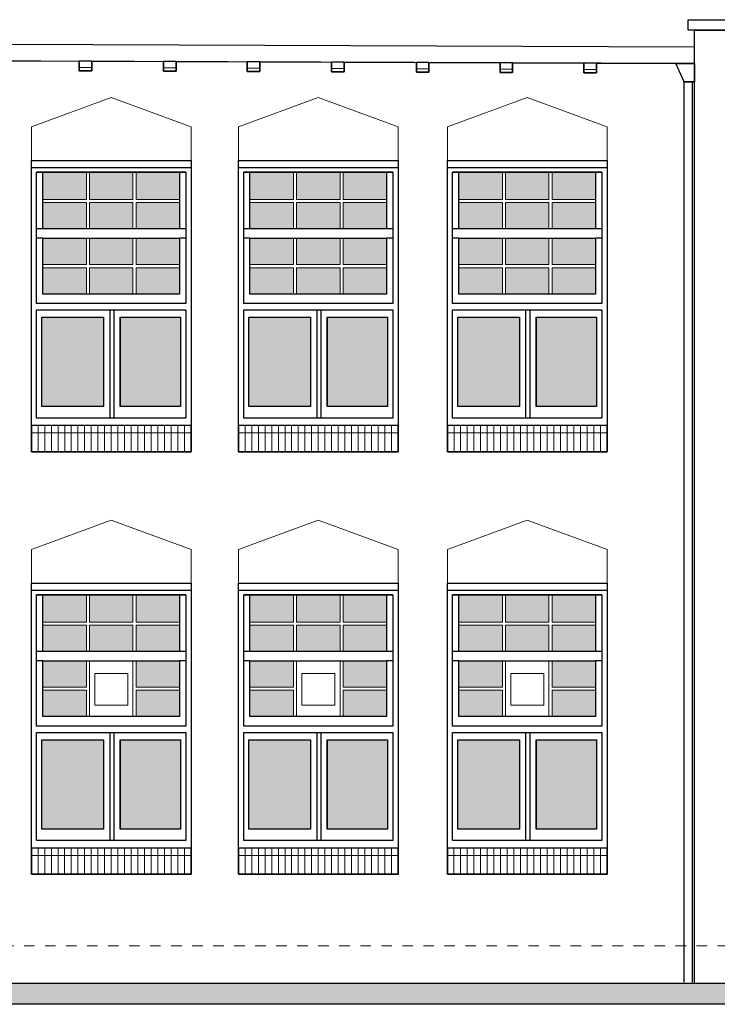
# Model space of a CAD drawing. Extents: x -59835 to 57885, y -767 to 224044.
# Tile 49 of 51: x 41340 to 47979, y 161296 to 170663. Entities that reach past the tile are written whole.
import ezdxf

# ---------------------------------------------------------------- set-up
doc = ezdxf.new("R2010")
doc.units = 0
doc.header["$MEASUREMENT"] = 0
doc.linetypes.add('DASHED', pattern=[200, 100, -100])
for name, color, linetype in [('102 - MAATVOERING', 7, 'Continuous'), ('21 - BUITENWANDEN', 92, 'Continuous'), ('31 - BUITENKOZIJNEN', 7, 'Continuous'), ('31.1 - ARCERING', 7, 'Continuous'), ('52 - AFVOERVOORZIENINGEN', 92, 'Continuous'), ('90 - TERREIN', 7, 'Continuous')]:
    doc.layers.add(name, color=color, linetype=linetype)

msp = doc.modelspace()

# ---------------------------------------------------------------- hatches: boundary and pattern name
at = {"layer": '31.1 - ARCERING', "linetype": 'Continuous', "lineweight": 5}
for points in [[(41562, 168953), (41562, 169213), (41975.3125, 169213), (41975.3125, 168953)], [(41562, 168953), (41562, 169213), (41975.3125, 169213), (41975.3125, 168953)], [(42005.3125, 168953), (42005.3125, 169213), (42418.625, 169213), (42418.625, 168953)], [(42005.3125, 168953), (42005.3125, 169213), (42418.625, 169213), (42418.625, 168953)], [(42448.625, 168953), (42448.625, 169213), (42862, 169213), (42862, 168953)], [(42448.625, 168953), (42448.625, 169213), (42862, 169213), (42862, 168953)], [(43532, 168953), (43532, 169213), (43945.3125, 169213), (43945.3125, 168953)], [(43532, 168953), (43532, 169213), (43945.3125, 169213), (43945.3125, 168953)], [(43975.3125, 168953), (43975.3125, 169213), (44388.625, 169213), (44388.625, 168953)], [(43975.3125, 168953), (43975.3125, 169213), (44388.625, 169213), (44388.625, 168953)], [(44418.625, 168953), (44418.625, 169213), (44832, 169213), (44832, 168953)], [(44418.625, 168953), (44418.625, 169213), (44832, 169213), (44832, 168953)], [(45520, 168953), (45520, 169213), (45933.3125, 169213), (45933.3125, 168953)], [(45520, 168953), (45520, 169213), (45933.3125, 169213), (45933.3125, 168953)], [(45963.3125, 168953), (45963.3125, 169213), (46376.625, 169213), (46376.625, 168953)], [(45963.3125, 168953), (45963.3125, 169213), (46376.625, 169213), (46376.625, 168953)], [(46406.625, 168953), (46406.625, 169213), (46820, 169213), (46820, 168953)], [(46406.625, 168953), (46406.625, 169213), (46820, 169213), (46820, 168953)], [(41562, 168673), (41562, 168923), (41975.3125, 168923), (41975.3125, 168673)], [(41562, 168673), (41562, 168923), (41975.3125, 168923), (41975.3125, 168673)], [(42005.3125, 168673), (42005.3125, 168923), (42418.625, 168923), (42418.625, 168673)], [(42005.3125, 168673), (42005.3125, 168923), (42418.625, 168923), (42418.625, 168673)], [(42448.625, 168673), (42448.625, 168923), (42861.9375, 168923), (42861.9375, 168673)], [(42448.625, 168673), (42448.625, 168923), (42861.9375, 168923), (42861.9375, 168673)], [(43532, 168673), (43532, 168923), (43945.3125, 168923), (43945.3125, 168673)], [(43532, 168673), (43532, 168923), (43945.3125, 168923), (43945.3125, 168673)], [(43975.3125, 168673), (43975.3125, 168923), (44388.625, 168923), (44388.625, 168673)], [(43975.3125, 168673), (43975.3125, 168923), (44388.625, 168923), (44388.625, 168673)], [(44418.625, 168673), (44418.625, 168923), (44831.9375, 168923), (44831.9375, 168673)], [(44418.625, 168673), (44418.625, 168923), (44831.9375, 168923), (44831.9375, 168673)], [(45520, 168673), (45520, 168923), (45933.3125, 168923), (45933.3125, 168673)], [(45520, 168673), (45520, 168923), (45933.3125, 168923), (45933.3125, 168673)], [(45963.3125, 168673), (45963.3125, 168923), (46376.625, 168923), (46376.625, 168673)], [(45963.3125, 168673), (45963.3125, 168923), (46376.625, 168923), (46376.625, 168673)], [(46406.625, 168673), (46406.625, 168923), (46819.9375, 168923), (46819.9375, 168673)], [(46406.625, 168673), (46406.625, 168923), (46819.9375, 168923), (46819.9375, 168673)], [(41562, 168333), (41562, 168583), (41975.3125, 168583), (41975.3125, 168333)], [(41562, 168333), (41562, 168583), (41975.3125, 168583), (41975.3125, 168333)], [(42005.3125, 168333), (42005.3125, 168583), (42418.625, 168583), (42418.625, 168333)], [(42005.3125, 168333), (42005.3125, 168583), (42418.625, 168583), (42418.625, 168333)], [(42448.625, 168333), (42448.625, 168583), (42862, 168583), (42862, 168333)], [(42448.625, 168333), (42448.625, 168583), (42862, 168583), (42862, 168333)], [(43532, 168333), (43532, 168583), (43945.3125, 168583), (43945.3125, 168333)], [(43532, 168333), (43532, 168583), (43945.3125, 168583), (43945.3125, 168333)], [(43975.3125, 168333), (43975.3125, 168583), (44388.625, 168583), (44388.625, 168333)], [(43975.3125, 168333), (43975.3125, 168583), (44388.625, 168583), (44388.625, 168333)], [(44418.625, 168333), (44418.625, 168583), (44832, 168583), (44832, 168333)], [(44418.625, 168333), (44418.625, 168583), (44832, 168583), (44832, 168333)], [(45520, 168333), (45520, 168583), (45933.3125, 168583), (45933.3125, 168333)], [(45520, 168333), (45520, 168583), (45933.3125, 168583), (45933.3125, 168333)], [(45963.3125, 168333), (45963.3125, 168583), (46376.625, 168583), (46376.625, 168333)], [(45963.3125, 168333), (45963.3125, 168583), (46376.625, 168583), (46376.625, 168333)], [(46406.625, 168333), (46406.625, 168583), (46820, 168583), (46820, 168333)], [(46406.625, 168333), (46406.625, 168583), (46820, 168583), (46820, 168333)], [(41562, 168053), (41562, 168303), (41975.3125, 168303), (41975.3125, 168053)], [(41562, 168053), (41562, 168303), (41975.3125, 168303), (41975.3125, 168053)], [(42005.3125, 168053), (42005.3125, 168303), (42418.625, 168303), (42418.625, 168053)], [(42005.3125, 168053), (42005.3125, 168303), (42418.625, 168303), (42418.625, 168053)], [(42448.625, 168053), (42448.625, 168303), (42861.9375, 168303), (42861.9375, 168053)], [(42448.625, 168053), (42448.625, 168303), (42861.9375, 168303), (42861.9375, 168053)], [(43532, 168053), (43532, 168303), (43945.3125, 168303), (43945.3125, 168053)], [(43532, 168053), (43532, 168303), (43945.3125, 168303), (43945.3125, 168053)], [(43975.3125, 168053), (43975.3125, 168303), (44388.625, 168303), (44388.625, 168053)], [(43975.3125, 168053), (43975.3125, 168303), (44388.625, 168303), (44388.625, 168053)], [(44418.625, 168053), (44418.625, 168303), (44831.9375, 168303), (44831.9375, 168053)], [(44418.625, 168053), (44418.625, 168303), (44831.9375, 168303), (44831.9375, 168053)], [(45520, 168053), (45520, 168303), (45933.3125, 168303), (45933.3125, 168053)], [(45520, 168053), (45520, 168303), (45933.3125, 168303), (45933.3125, 168053)], [(45963.3125, 168053), (45963.3125, 168303), (46376.625, 168303), (46376.625, 168053)], [(45963.3125, 168053), (45963.3125, 168303), (46376.625, 168303), (46376.625, 168053)], [(46406.625, 168053), (46406.625, 168303), (46819.9375, 168303), (46819.9375, 168053)], [(46406.625, 168053), (46406.625, 168303), (46819.9375, 168303), (46819.9375, 168053)], [(41552, 166983), (41552, 167833), (42137, 167833), (42137, 166983)], [(41552, 166983), (41552, 167833), (42137, 167833), (42137, 166983)], [(42297, 166983), (42297, 167833), (42872, 167833), (42872, 166983)], [(42297, 166983), (42297, 167833), (42872, 167833), (42872, 166983)], [(43522, 166983), (43522, 167833), (44107, 167833), (44107, 166983)], [(43522, 166983), (43522, 167833), (44107, 167833), (44107, 166983)], [(44267, 166983), (44267, 167833), (44842, 167833), (44842, 166983)], [(44267, 166983), (44267, 167833), (44842, 167833), (44842, 166983)], [(45510, 166983), (45510, 167833), (46095, 167833), (46095, 166983)], [(45510, 166983), (45510, 167833), (46095, 167833), (46095, 166983)], [(46255, 166983), (46255, 167833), (46830, 167833), (46830, 166983)], [(46255, 166983), (46255, 167833), (46830, 167833), (46830, 166983)], [(41562, 164933), (41562, 165193), (41975.25, 165193), (41975.25, 164933)], [(41562, 164933), (41562, 165193), (41975.25, 165193), (41975.25, 164933)], [(42005.25, 164933), (42005.25, 165193), (42418.625, 165193), (42418.625, 164933)], [(42005.25, 164933), (42005.25, 165193), (42418.625, 165193), (42418.625, 164933)], [(42448.625, 164933), (42448.625, 165193), (42862, 165193), (42862, 164933)], [(42448.625, 164933), (42448.625, 165193), (42862, 165193), (42862, 164933)], [(43532, 164933), (43532, 165193), (43945.25, 165193), (43945.25, 164933)], [(43532, 164933), (43532, 165193), (43945.25, 165193), (43945.25, 164933)], [(43975.25, 164933), (43975.25, 165193), (44388.625, 165193), (44388.625, 164933)], [(43975.25, 164933), (43975.25, 165193), (44388.625, 165193), (44388.625, 164933)], [(44418.625, 164933), (44418.625, 165193), (44832, 165193), (44832, 164933)], [(44418.625, 164933), (44418.625, 165193), (44832, 165193), (44832, 164933)], [(45520, 164933), (45520, 165193), (45933.25, 165193), (45933.25, 164933)], [(45520, 164933), (45520, 165193), (45933.25, 165193), (45933.25, 164933)], [(45963.25, 164933), (45963.25, 165193), (46376.625, 165193), (46376.625, 164933)], [(45963.25, 164933), (45963.25, 165193), (46376.625, 165193), (46376.625, 164933)], [(46406.625, 164933), (46406.625, 165193), (46820, 165193), (46820, 164933)], [(46406.625, 164933), (46406.625, 165193), (46820, 165193), (46820, 164933)], [(41562, 164653), (41562, 164903), (41975.25, 164903), (41975.25, 164653)], [(41562, 164653), (41562, 164903), (41975.25, 164903), (41975.25, 164653)], [(42005.25, 164653), (42005.25, 164903), (42418.625, 164903), (42418.625, 164653)], [(42005.25, 164653), (42005.25, 164903), (42418.625, 164903), (42418.625, 164653)], [(42448.625, 164653), (42448.625, 164903), (42861.875, 164903), (42861.875, 164653)], [(42448.625, 164653), (42448.625, 164903), (42861.875, 164903), (42861.875, 164653)], [(43532, 164653), (43532, 164903), (43945.25, 164903), (43945.25, 164653)], [(43532, 164653), (43532, 164903), (43945.25, 164903), (43945.25, 164653)], [(43975.25, 164653), (43975.25, 164903), (44388.625, 164903), (44388.625, 164653)], [(43975.25, 164653), (43975.25, 164903), (44388.625, 164903), (44388.625, 164653)], [(44418.625, 164653), (44418.625, 164903), (44831.875, 164903), (44831.875, 164653)], [(44418.625, 164653), (44418.625, 164903), (44831.875, 164903), (44831.875, 164653)], [(45520, 164653), (45520, 164903), (45933.25, 164903), (45933.25, 164653)], [(45520, 164653), (45520, 164903), (45933.25, 164903), (45933.25, 164653)], [(45963.25, 164653), (45963.25, 164903), (46376.625, 164903), (46376.625, 164653)], [(45963.25, 164653), (45963.25, 164903), (46376.625, 164903), (46376.625, 164653)], [(46406.625, 164653), (46406.625, 164903), (46819.875, 164903), (46819.875, 164653)], [(46406.625, 164653), (46406.625, 164903), (46819.875, 164903), (46819.875, 164653)], [(41562, 164313), (41562, 164563), (41975.25, 164563), (41975.25, 164313)], [(41562, 164313), (41562, 164563), (41975.25, 164563), (41975.25, 164313)], [(42448.625, 164313), (42448.625, 164563), (42862, 164563), (42862, 164313)], [(42448.625, 164313), (42448.625, 164563), (42862, 164563), (42862, 164313)], [(43532, 164313), (43532, 164563), (43945.25, 164563), (43945.25, 164313)], [(43532, 164313), (43532, 164563), (43945.25, 164563), (43945.25, 164313)], [(44418.625, 164313), (44418.625, 164563), (44832, 164563), (44832, 164313)], [(44418.625, 164313), (44418.625, 164563), (44832, 164563), (44832, 164313)], [(45520, 164313), (45520, 164563), (45933.25, 164563), (45933.25, 164313)], [(45520, 164313), (45520, 164563), (45933.25, 164563), (45933.25, 164313)], [(46406.625, 164313), (46406.625, 164563), (46820, 164563), (46820, 164313)], [(46406.625, 164313), (46406.625, 164563), (46820, 164563), (46820, 164313)], [(41562, 164033), (41562, 164283), (41975.25, 164283), (41975.25, 164033)], [(41562, 164033), (41562, 164283), (41975.25, 164283), (41975.25, 164033)], [(42448.625, 164033), (42448.625, 164283), (42861.875, 164283), (42861.875, 164033)], [(42448.625, 164033), (42448.625, 164283), (42861.875, 164283), (42861.875, 164033)], [(43532, 164033), (43532, 164283), (43945.25, 164283), (43945.25, 164033)], [(43532, 164033), (43532, 164283), (43945.25, 164283), (43945.25, 164033)], [(44418.625, 164033), (44418.625, 164283), (44831.875, 164283), (44831.875, 164033)], [(44418.625, 164033), (44418.625, 164283), (44831.875, 164283), (44831.875, 164033)], [(45520, 164033), (45520, 164283), (45933.25, 164283), (45933.25, 164033)], [(45520, 164033), (45520, 164283), (45933.25, 164283), (45933.25, 164033)], [(46406.625, 164033), (46406.625, 164283), (46819.875, 164283), (46819.875, 164033)], [(46406.625, 164033), (46406.625, 164283), (46819.875, 164283), (46819.875, 164033)], [(41552, 162963), (41552, 163813), (42137, 163813), (42137, 162963)], [(41552, 162963), (41552, 163813), (42137, 163813), (42137, 162963)], [(42297, 162963), (42297, 163813), (42872, 163813), (42872, 162963)], [(42297, 162963), (42297, 163813), (42872, 163813), (42872, 162963)], [(43522, 162963), (43522, 163813), (44107, 163813), (44107, 162963)], [(43522, 162963), (43522, 163813), (44107, 163813), (44107, 162963)], [(44267, 162963), (44267, 163813), (44842, 163813), (44842, 162963)], [(44267, 162963), (44267, 163813), (44842, 163813), (44842, 162963)], [(45510, 162963), (45510, 163813), (46095, 163813), (46095, 162963)], [(45510, 162963), (45510, 163813), (46095, 163813), (46095, 162963)], [(46255, 162963), (46255, 163813), (46830, 163813), (46830, 162963)], [(46255, 162963), (46255, 163813), (46830, 163813), (46830, 162963)]]:
    msp.add_hatch(color=253, dxfattribs=at).paths.add_polyline_path(points, flags=0)
at = {"layer": '90 - TERREIN', "linetype": 'Continuous', "lineweight": 5}
for points in [[(39090.7188, 161296), (39092, 161496), (42638, 161496), (42638, 161296)], [(42638, 161296), (42638, 161496), (47370, 161496), (47370, 161296)], [(47370, 161296), (47370, 161496), (57885, 161496), (57885, 161296)]]:
    msp.add_hatch(color=7, dxfattribs=at).paths.add_polyline_path(points, flags=0)

# ---------------------------------------------------------------- linework, layer by layer
at = {"layer": '102 - MAATVOERING', "color": 213, "linetype": 'DASHED', "lineweight": 13}
msp.add_lwpolyline([(57282, 161853), (15312, 161853)], dxfattribs=at)
at = {"layer": '21 - BUITENWANDEN', "color": 92, "linetype": 'Continuous', "lineweight": 25}
for points in [[(47762, 170563), (47702, 170563), (47702, 170663), (57342, 170663), (57342, 170563), (47702, 170563)], [(47762, 161496), (47762, 170563)], [(47762, 170563), (57282, 170563), (57282, 161496)], [(41229, 170270.25), (41907, 170267.1875)], [(42027, 170267.1875), (42027, 170177.1875), (41907, 170177.1875), (41907, 170267.1875)], [(42027, 170267.1875), (42709, 170264.125)], [(42829, 170264.125), (42829, 170174.125), (42709, 170174.125), (42709, 170264.125)], [(42829, 170264.125), (43506, 170261.0625)], [(43626, 170261.0625), (43626, 170171.0625), (43506, 170171.0625), (43506, 170261.0625)], [(43626, 170261.0625), (44307, 170258)], [(44427, 170258), (44427, 170168), (44307, 170168), (44307, 170258)], [(44427, 170258), (45115, 170254.9375)], [(45235, 170254.9375), (45235, 170164.9375), (45115, 170164.9375), (45115, 170254.9375)], [(45235, 170254.9375), (45911, 170251.875)], [(46031, 170251.875), (46031, 170161.875), (45911, 170161.875), (45911, 170251.875)], [(46031, 170251.875), (46709, 170248.875)], [(46829, 170248.875), (46829, 170158.875), (46709, 170158.875), (46709, 170248.875)], [(46829, 170248.875), (47762, 170244.8125)], [(14465, 161496), (15042, 161496), (15312, 161532.25), (17136, 161777), (18225, 161777), (18225, 161696), (24662, 161696), (34399.0625, 161556), (39092, 161496), (57282, 161496)]]:
    msp.add_lwpolyline(points, dxfattribs=at)
at = {"layer": '21 - BUITENWANDEN', "color": 5, "linetype": 'Continuous', "lineweight": 5}
for points in [[(42212, 169923), (41452, 169643)], [(42212, 169923), (42972, 169643)], [(44182, 169923), (43422, 169643)], [(44182, 169923), (44942, 169643)], [(46170, 169923), (45410, 169643)], [(46170, 169923), (46930, 169643)], [(41452, 169323), (41452, 169643)], [(42972, 169323), (42972, 169643)], [(43422, 169323), (43422, 169643)], [(44942, 169323), (44942, 169643)], [(45410, 169323), (45410, 169643)], [(46930, 169323), (46930, 169643)], [(42212, 165903), (41452, 165623)], [(42212, 165903), (42972, 165623)], [(44182, 165903), (43422, 165623)], [(44182, 165903), (44942, 165623)], [(46170, 165903), (45410, 165623)], [(46170, 165903), (46930, 165623)], [(41452, 165303), (41452, 165623)], [(42972, 165303), (42972, 165623)], [(43422, 165303), (43422, 165623)], [(44942, 165303), (44942, 165623)], [(45410, 165303), (45410, 165623)], [(46930, 165303), (46930, 165623)]]:
    msp.add_lwpolyline(points, dxfattribs=at)
at = {"layer": '21 - BUITENWANDEN', "color": 92, "linetype": 'Continuous', "lineweight": 25}
for points in [[(41452, 166553), (41452, 169323), (42972, 169323), (42972, 166553)], [(43422, 166553), (43422, 169323), (44942, 169323), (44942, 166553)], [(45410, 166553), (45410, 169323), (46930, 169323), (46930, 166553)], [(41452, 162533), (41452, 165303), (42972, 165303), (42972, 162533)], [(43422, 162533), (43422, 165303), (44942, 165303), (44942, 162533)], [(45410, 162533), (45410, 165303), (46930, 165303), (46930, 162533)]]:
    msp.add_lwpolyline(points, close=True, dxfattribs=at)
at = {"layer": '31 - BUITENKOZIJNEN', "color": 92, "linetype": 'Continuous', "lineweight": 25}
for points in [[(41452, 166803), (41452, 169323), (42972, 169323), (42972, 166803)], [(43422, 166803), (43422, 169323), (44942, 169323), (44942, 166803)], [(45410, 166803), (45410, 169323), (46930, 169323), (46930, 166803)], [(41502, 167963), (41502, 169213), (42922, 169213), (42922, 167963)], [(41562, 168673), (41562, 169213), (42862, 169213), (42862, 168673)], [(43472, 167963), (43472, 169213), (44892, 169213), (44892, 167963)], [(43532, 168673), (43532, 169213), (44832, 169213), (44832, 168673)], [(45460, 167963), (45460, 169213), (46880, 169213), (46880, 167963)], [(45520, 168673), (45520, 169213), (46820, 169213), (46820, 168673)], [(41562, 168053), (41562, 168583), (42862, 168583), (42862, 168053)], [(43532, 168053), (43532, 168583), (44832, 168583), (44832, 168053)], [(45520, 168053), (45520, 168583), (46820, 168583), (46820, 168053)], [(41502, 166873), (41502, 167903), (42922, 167903), (42922, 166873)], [(43472, 166873), (43472, 167903), (44892, 167903), (44892, 166873)], [(45460, 166873), (45460, 167903), (46880, 167903), (46880, 166873)], [(41552, 166983), (41552, 167833), (42137, 167833), (42137, 166983)], [(42297, 167833), (42872, 167833), (42872, 166983), (42297, 166983)], [(43522, 166983), (43522, 167833), (44107, 167833), (44107, 166983)], [(44267, 167833), (44842, 167833), (44842, 166983), (44267, 166983)], [(45510, 166983), (45510, 167833), (46095, 167833), (46095, 166983)], [(46255, 167833), (46830, 167833), (46830, 166983), (46255, 166983)], [(41452, 162783), (41452, 165303), (42972, 165303), (42972, 162783)], [(43422, 162783), (43422, 165303), (44942, 165303), (44942, 162783)], [(45410, 162783), (45410, 165303), (46930, 165303), (46930, 162783)], [(41502, 163943), (41502, 165193), (42922, 165193), (42922, 163943)], [(41562, 164653), (41562, 165193), (42862, 165193), (42862, 164653)], [(43472, 163943), (43472, 165193), (44892, 165193), (44892, 163943)], [(43532, 164653), (43532, 165193), (44832, 165193), (44832, 164653)], [(45460, 163943), (45460, 165193), (46880, 165193), (46880, 163943)], [(45520, 164653), (45520, 165193), (46820, 165193), (46820, 164653)], [(41562, 164033), (41562, 164563), (42862, 164563), (42862, 164033)], [(43532, 164033), (43532, 164563), (44832, 164563), (44832, 164033)], [(45520, 164033), (45520, 164563), (46820, 164563), (46820, 164033)], [(41502, 162853), (41502, 163883), (42922, 163883), (42922, 162853)], [(43472, 162853), (43472, 163883), (44892, 163883), (44892, 162853)], [(45460, 162853), (45460, 163883), (46880, 163883), (46880, 162853)], [(41552, 162963), (41552, 163813), (42137, 163813), (42137, 162963)], [(42297, 163813), (42872, 163813), (42872, 162963), (42297, 162963)], [(43522, 162963), (43522, 163813), (44107, 163813), (44107, 162963)], [(44267, 163813), (44842, 163813), (44842, 162963), (44267, 162963)], [(45510, 162963), (45510, 163813), (46095, 163813), (46095, 162963)], [(46255, 163813), (46830, 163813), (46830, 162963), (46255, 162963)]]:
    msp.add_lwpolyline(points, close=True, dxfattribs=at)
for points in [[(42972, 169253), (41452, 169253)], [(42922, 169213), (41502, 169213)], [(44942, 169253), (43422, 169253)], [(44892, 169213), (43472, 169213)], [(46930, 169253), (45410, 169253)], [(46880, 169213), (45460, 169213)], [(41562, 168673), (41502, 168673)], [(42922, 168673), (42862, 168673)], [(43532, 168673), (43472, 168673)], [(44892, 168673), (44832, 168673)], [(45520, 168673), (45460, 168673)], [(46880, 168673), (46820, 168673)], [(41562, 168583), (41502, 168583)], [(42922, 168583), (42862, 168583)], [(43532, 168583), (43472, 168583)], [(44892, 168583), (44832, 168583)], [(45520, 168583), (45460, 168583)], [(46880, 168583), (46820, 168583)], [(42197, 167903), (42197, 166873)], [(42237, 167903), (42237, 166873)], [(44167, 167903), (44167, 166873)], [(44207, 167903), (44207, 166873)], [(46155, 167903), (46155, 166873)], [(46195, 167903), (46195, 166873)], [(42137, 167833), (42137, 166983)], [(42297, 167833), (42297, 166983)], [(44107, 167833), (44107, 166983)], [(44267, 167833), (44267, 166983)], [(46095, 167833), (46095, 166983)], [(46255, 167833), (46255, 166983)], [(41452, 166803), (41452, 166553), (42972, 166553), (42972, 166803)], [(43422, 166803), (43422, 166553), (44942, 166553), (44942, 166803)], [(45410, 166803), (45410, 166553), (46930, 166553), (46930, 166803)], [(42972, 165233), (41452, 165233)], [(42922, 165193), (41502, 165193)], [(44942, 165233), (43422, 165233)], [(44892, 165193), (43472, 165193)], [(46930, 165233), (45410, 165233)], [(46880, 165193), (45460, 165193)], [(41562, 164653), (41502, 164653)], [(42922, 164653), (42862, 164653)], [(43532, 164653), (43472, 164653)], [(44892, 164653), (44832, 164653)], [(45520, 164653), (45460, 164653)], [(46880, 164653), (46820, 164653)], [(41562, 164563), (41502, 164563)], [(42922, 164563), (42862, 164563)], [(43532, 164563), (43472, 164563)], [(44892, 164563), (44832, 164563)], [(45520, 164563), (45460, 164563)], [(46880, 164563), (46820, 164563)], [(42197, 163883), (42197, 162853)], [(42237, 163883), (42237, 162853)], [(44167, 163883), (44167, 162853)], [(44207, 163883), (44207, 162853)], [(46155, 163883), (46155, 162853)], [(46195, 163883), (46195, 162853)], [(42137, 163813), (42137, 162963)], [(42297, 163813), (42297, 162963)], [(44107, 163813), (44107, 162963)], [(44267, 163813), (44267, 162963)], [(46095, 163813), (46095, 162963)], [(46255, 163813), (46255, 162963)], [(41452, 162783), (41452, 162533), (42972, 162533), (42972, 162783)], [(43422, 162783), (43422, 162533), (44942, 162533), (44942, 162783)], [(45410, 162783), (45410, 162533), (46930, 162533), (46930, 162783)]]:
    msp.add_lwpolyline(points, dxfattribs=at)
at = {"layer": '31 - BUITENKOZIJNEN', "color": 5, "linetype": 'Continuous', "lineweight": 5}
for points in [[(41975.3125, 168953), (41975.3125, 169213)], [(42005.3125, 168953), (42005.3125, 169213)], [(42418.625, 168953), (42418.625, 169213)], [(42448.625, 168953), (42448.625, 169213)], [(43945.3125, 168953), (43945.3125, 169213)], [(43975.3125, 168953), (43975.3125, 169213)], [(44388.625, 168953), (44388.625, 169213)], [(44418.625, 168953), (44418.625, 169213)], [(45933.3125, 168953), (45933.3125, 169213)], [(45963.3125, 168953), (45963.3125, 169213)], [(46376.625, 168953), (46376.625, 169213)], [(46406.625, 168953), (46406.625, 169213)], [(41975.3125, 168953), (41562, 168953)], [(41975.3125, 168923), (41562, 168923)], [(41975.3125, 168673), (41975.3125, 168923)], [(42005.3125, 168953), (42418.625, 168953)], [(42005.3125, 168673), (42005.3125, 168923)], [(42005.3125, 168923), (42418.625, 168923)], [(42418.625, 168673), (42418.625, 168923)], [(42861.9375, 168953), (42448.625, 168953)], [(42448.625, 168673), (42448.625, 168923)], [(42861.9375, 168923), (42448.625, 168923)], [(43945.3125, 168953), (43532, 168953)], [(43945.3125, 168923), (43532, 168923)], [(43945.3125, 168673), (43945.3125, 168923)], [(43975.3125, 168953), (44388.625, 168953)], [(43975.3125, 168673), (43975.3125, 168923)], [(43975.3125, 168923), (44388.625, 168923)], [(44388.625, 168673), (44388.625, 168923)], [(44831.9375, 168953), (44418.625, 168953)], [(44418.625, 168673), (44418.625, 168923)], [(44831.9375, 168923), (44418.625, 168923)], [(45933.3125, 168953), (45520, 168953)], [(45933.3125, 168923), (45520, 168923)], [(45933.3125, 168673), (45933.3125, 168923)], [(45963.3125, 168953), (46376.625, 168953)], [(45963.3125, 168673), (45963.3125, 168923)], [(45963.3125, 168923), (46376.625, 168923)], [(46376.625, 168673), (46376.625, 168923)], [(46819.9375, 168953), (46406.625, 168953)], [(46406.625, 168673), (46406.625, 168923)], [(46819.9375, 168923), (46406.625, 168923)], [(41975.3125, 168333), (41975.3125, 168583)], [(42005.3125, 168333), (42005.3125, 168583)], [(42418.625, 168333), (42418.625, 168583)], [(42448.625, 168333), (42448.625, 168583)], [(43945.3125, 168333), (43945.3125, 168583)], [(43975.3125, 168333), (43975.3125, 168583)], [(44388.625, 168333), (44388.625, 168583)], [(44418.625, 168333), (44418.625, 168583)], [(45933.3125, 168333), (45933.3125, 168583)], [(45963.3125, 168333), (45963.3125, 168583)], [(46376.625, 168333), (46376.625, 168583)], [(46406.625, 168333), (46406.625, 168583)], [(41975.3125, 168333), (41562, 168333)], [(42005.3125, 168333), (42418.625, 168333)], [(42861.9375, 168333), (42448.625, 168333)], [(43945.3125, 168333), (43532, 168333)], [(43975.3125, 168333), (44388.625, 168333)], [(44831.9375, 168333), (44418.625, 168333)], [(45933.3125, 168333), (45520, 168333)], [(45963.3125, 168333), (46376.625, 168333)], [(46819.9375, 168333), (46406.625, 168333)], [(41975.3125, 168303), (41562, 168303)], [(41975.3125, 168063), (41975.3125, 168303)], [(42005.3125, 168053), (42005.3125, 168303)], [(42005.3125, 168303), (42418.625, 168303)], [(42418.625, 168053), (42418.625, 168303)], [(42448.625, 168053), (42448.625, 168303)], [(42861.9375, 168303), (42448.625, 168303)], [(43945.3125, 168303), (43532, 168303)], [(43945.3125, 168063), (43945.3125, 168303)], [(43975.3125, 168053), (43975.3125, 168303)], [(43975.3125, 168303), (44388.625, 168303)], [(44388.625, 168053), (44388.625, 168303)], [(44418.625, 168053), (44418.625, 168303)], [(44831.9375, 168303), (44418.625, 168303)], [(45933.3125, 168303), (45520, 168303)], [(45933.3125, 168063), (45933.3125, 168303)], [(45963.3125, 168053), (45963.3125, 168303)], [(45963.3125, 168303), (46376.625, 168303)], [(46376.625, 168053), (46376.625, 168303)], [(46406.625, 168053), (46406.625, 168303)], [(46819.9375, 168303), (46406.625, 168303)], [(41452, 166733), (42972, 166733)], [(41515.3125, 166553), (41515.3125, 166803)], [(41578.625, 166553), (41578.625, 166803)], [(41641.9375, 166553), (41641.9375, 166803)], [(41705.25, 166553), (41705.25, 166803)], [(41768.5625, 166553), (41768.5625, 166803)], [(41831.875, 166553), (41831.875, 166803)], [(41895.1875, 166553), (41895.1875, 166803)], [(41958.5, 166553), (41958.5, 166803)], [(42021.8125, 166553), (42021.8125, 166803)], [(42085.125, 166553), (42085.125, 166803)], [(42148.4375, 166553), (42148.4375, 166803)], [(42211.75, 166553), (42211.75, 166803)], [(42275.0625, 166553), (42275.0625, 166803)], [(42338.375, 166553), (42338.375, 166803)], [(42401.6875, 166553), (42401.6875, 166803)], [(42465, 166553), (42465, 166803)], [(42528.3125, 166553), (42528.3125, 166803)], [(42591.625, 166553), (42591.625, 166803)], [(42654.9375, 166553), (42654.9375, 166803)], [(42718.25, 166553), (42718.25, 166803)], [(42781.5625, 166553), (42781.5625, 166803)], [(42844.875, 166553), (42844.875, 166803)], [(42908.1875, 166553), (42908.1875, 166803)], [(43422, 166733), (44942, 166733)], [(43485.3125, 166553), (43485.3125, 166803)], [(43548.625, 166553), (43548.625, 166803)], [(43611.9375, 166553), (43611.9375, 166803)], [(43675.25, 166553), (43675.25, 166803)], [(43738.5625, 166553), (43738.5625, 166803)], [(43801.875, 166553), (43801.875, 166803)], [(43865.1875, 166553), (43865.1875, 166803)], [(43928.5, 166553), (43928.5, 166803)], [(43991.8125, 166553), (43991.8125, 166803)], [(44055.125, 166553), (44055.125, 166803)], [(44118.4375, 166553), (44118.4375, 166803)], [(44181.75, 166553), (44181.75, 166803)], [(44245.0625, 166553), (44245.0625, 166803)], [(44308.375, 166553), (44308.375, 166803)], [(44371.6875, 166553), (44371.6875, 166803)], [(44435, 166553), (44435, 166803)], [(44498.3125, 166553), (44498.3125, 166803)], [(44561.625, 166553), (44561.625, 166803)], [(44624.9375, 166553), (44624.9375, 166803)], [(44688.25, 166553), (44688.25, 166803)], [(44751.5625, 166553), (44751.5625, 166803)], [(44814.875, 166553), (44814.875, 166803)], [(44878.1875, 166553), (44878.1875, 166803)], [(45410, 166733), (46930, 166733)], [(45473.3125, 166553), (45473.3125, 166803)], [(45536.625, 166553), (45536.625, 166803)], [(45599.9375, 166553), (45599.9375, 166803)], [(45663.25, 166553), (45663.25, 166803)], [(45726.5625, 166553), (45726.5625, 166803)], [(45789.875, 166553), (45789.875, 166803)], [(45853.1875, 166553), (45853.1875, 166803)], [(45916.5, 166553), (45916.5, 166803)], [(45979.8125, 166553), (45979.8125, 166803)], [(46043.125, 166553), (46043.125, 166803)], [(46106.4375, 166553), (46106.4375, 166803)], [(46169.75, 166553), (46169.75, 166803)], [(46233.0625, 166553), (46233.0625, 166803)], [(46296.375, 166553), (46296.375, 166803)], [(46359.6875, 166553), (46359.6875, 166803)], [(46423, 166553), (46423, 166803)], [(46486.3125, 166553), (46486.3125, 166803)], [(46549.625, 166553), (46549.625, 166803)], [(46612.9375, 166553), (46612.9375, 166803)], [(46676.25, 166553), (46676.25, 166803)], [(46739.5625, 166553), (46739.5625, 166803)], [(46802.875, 166553), (46802.875, 166803)], [(46866.1875, 166553), (46866.1875, 166803)], [(41975.25, 164933), (41975.25, 165193)], [(42005.25, 164933), (42005.25, 165193)], [(42418.625, 164933), (42418.625, 165193)], [(42448.625, 164933), (42448.625, 165193)], [(43945.25, 164933), (43945.25, 165193)], [(43975.25, 164933), (43975.25, 165193)], [(44388.625, 164933), (44388.625, 165193)], [(44418.625, 164933), (44418.625, 165193)], [(45933.25, 164933), (45933.25, 165193)], [(45963.25, 164933), (45963.25, 165193)], [(46376.625, 164933), (46376.625, 165193)], [(46406.625, 164933), (46406.625, 165193)], [(41975.25, 164933), (41562, 164933)], [(41975.25, 164903), (41562, 164903)], [(41975.25, 164653), (41975.25, 164903)], [(42005.25, 164933), (42418.625, 164933)], [(42005.25, 164653), (42005.25, 164903)], [(42005.25, 164903), (42418.625, 164903)], [(42418.625, 164653), (42418.625, 164903)], [(42861.875, 164933), (42448.625, 164933)], [(42448.625, 164653), (42448.625, 164903)], [(42861.875, 164903), (42448.625, 164903)], [(43945.25, 164933), (43532, 164933)], [(43945.25, 164903), (43532, 164903)], [(43945.25, 164653), (43945.25, 164903)], [(43975.25, 164933), (44388.625, 164933)], [(43975.25, 164653), (43975.25, 164903)], [(43975.25, 164903), (44388.625, 164903)], [(44388.625, 164653), (44388.625, 164903)], [(44831.875, 164933), (44418.625, 164933)], [(44418.625, 164653), (44418.625, 164903)], [(44831.875, 164903), (44418.625, 164903)], [(45933.25, 164933), (45520, 164933)], [(45933.25, 164903), (45520, 164903)], [(45933.25, 164653), (45933.25, 164903)], [(45963.25, 164933), (46376.625, 164933)], [(45963.25, 164653), (45963.25, 164903)], [(45963.25, 164903), (46376.625, 164903)], [(46376.625, 164653), (46376.625, 164903)], [(46819.875, 164933), (46406.625, 164933)], [(46406.625, 164653), (46406.625, 164903)], [(46819.875, 164903), (46406.625, 164903)], [(41975.25, 164313), (41975.25, 164563)], [(42005.25, 164033), (42005.25, 164563)], [(42418.625, 164033), (42418.625, 164563)], [(42448.625, 164313), (42448.625, 164563)], [(43945.25, 164313), (43945.25, 164563)], [(43975.25, 164033), (43975.25, 164563)], [(44388.625, 164033), (44388.625, 164563)], [(44418.625, 164313), (44418.625, 164563)], [(45933.25, 164313), (45933.25, 164563)], [(45963.25, 164033), (45963.25, 164563)], [(46376.625, 164033), (46376.625, 164563)], [(46406.625, 164313), (46406.625, 164563)], [(42055.25, 164143), (42055.25, 164443)], [(42368.625, 164443), (42055.25, 164443)], [(42368.625, 164143), (42368.625, 164443)], [(44025.25, 164143), (44025.25, 164443)], [(44338.625, 164443), (44025.25, 164443)], [(44338.625, 164143), (44338.625, 164443)], [(46013.25, 164143), (46013.25, 164443)], [(46326.625, 164443), (46013.25, 164443)], [(46326.625, 164143), (46326.625, 164443)], [(41975.25, 164313), (41562, 164313)], [(42861.875, 164313), (42448.625, 164313)], [(43945.25, 164313), (43532, 164313)], [(44831.875, 164313), (44418.625, 164313)], [(45933.25, 164313), (45520, 164313)], [(46819.875, 164313), (46406.625, 164313)], [(41975.25, 164283), (41562, 164283)], [(41975.25, 164043), (41975.25, 164283)], [(42448.625, 164033), (42448.625, 164283)], [(42861.875, 164283), (42448.625, 164283)], [(43945.25, 164283), (43532, 164283)], [(43945.25, 164043), (43945.25, 164283)], [(44418.625, 164033), (44418.625, 164283)], [(44831.875, 164283), (44418.625, 164283)], [(45933.25, 164283), (45520, 164283)], [(45933.25, 164043), (45933.25, 164283)], [(46406.625, 164033), (46406.625, 164283)], [(46819.875, 164283), (46406.625, 164283)], [(42368.625, 164143), (42055.25, 164143)], [(44338.625, 164143), (44025.25, 164143)], [(46326.625, 164143), (46013.25, 164143)], [(41452, 162713), (42972, 162713)], [(41515.25, 162533), (41515.25, 162783)], [(41578.625, 162533), (41578.625, 162783)], [(41641.875, 162533), (41641.875, 162783)], [(41705.25, 162533), (41705.25, 162783)], [(41768.5, 162533), (41768.5, 162783)], [(41831.875, 162533), (41831.875, 162783)], [(41895.125, 162533), (41895.125, 162783)], [(41958.5, 162533), (41958.5, 162783)], [(42021.75, 162533), (42021.75, 162783)], [(42085.125, 162533), (42085.125, 162783)], [(42148.375, 162533), (42148.375, 162783)], [(42211.75, 162533), (42211.75, 162783)], [(42275, 162533), (42275, 162783)], [(42338.375, 162533), (42338.375, 162783)], [(42401.625, 162533), (42401.625, 162783)], [(42465, 162533), (42465, 162783)], [(42528.25, 162533), (42528.25, 162783)], [(42591.625, 162533), (42591.625, 162783)], [(42654.875, 162533), (42654.875, 162783)], [(42718.25, 162533), (42718.25, 162783)], [(42781.5, 162533), (42781.5, 162783)], [(42844.875, 162533), (42844.875, 162783)], [(42908.125, 162533), (42908.125, 162783)], [(43422, 162713), (44942, 162713)], [(43485.25, 162533), (43485.25, 162783)], [(43548.625, 162533), (43548.625, 162783)], [(43611.875, 162533), (43611.875, 162783)], [(43675.25, 162533), (43675.25, 162783)], [(43738.5, 162533), (43738.5, 162783)], [(43801.875, 162533), (43801.875, 162783)], [(43865.125, 162533), (43865.125, 162783)], [(43928.5, 162533), (43928.5, 162783)], [(43991.75, 162533), (43991.75, 162783)], [(44055.125, 162533), (44055.125, 162783)], [(44118.375, 162533), (44118.375, 162783)], [(44181.75, 162533), (44181.75, 162783)], [(44245, 162533), (44245, 162783)], [(44308.375, 162533), (44308.375, 162783)], [(44371.625, 162533), (44371.625, 162783)], [(44435, 162533), (44435, 162783)], [(44498.25, 162533), (44498.25, 162783)], [(44561.625, 162533), (44561.625, 162783)], [(44624.875, 162533), (44624.875, 162783)], [(44688.25, 162533), (44688.25, 162783)], [(44751.5, 162533), (44751.5, 162783)], [(44814.875, 162533), (44814.875, 162783)], [(44878.125, 162533), (44878.125, 162783)], [(45410, 162713), (46930, 162713)], [(45473.25, 162533), (45473.25, 162783)], [(45536.625, 162533), (45536.625, 162783)], [(45599.875, 162533), (45599.875, 162783)], [(45663.25, 162533), (45663.25, 162783)], [(45726.5, 162533), (45726.5, 162783)], [(45789.875, 162533), (45789.875, 162783)], [(45853.125, 162533), (45853.125, 162783)], [(45916.5, 162533), (45916.5, 162783)], [(45979.75, 162533), (45979.75, 162783)], [(46043.125, 162533), (46043.125, 162783)], [(46106.375, 162533), (46106.375, 162783)], [(46169.75, 162533), (46169.75, 162783)], [(46233, 162533), (46233, 162783)], [(46296.375, 162533), (46296.375, 162783)], [(46359.625, 162533), (46359.625, 162783)], [(46423, 162533), (46423, 162783)], [(46486.25, 162533), (46486.25, 162783)], [(46549.625, 162533), (46549.625, 162783)], [(46612.875, 162533), (46612.875, 162783)], [(46676.25, 162533), (46676.25, 162783)], [(46739.5, 162533), (46739.5, 162783)], [(46802.875, 162533), (46802.875, 162783)], [(46866.125, 162533), (46866.125, 162783)]]:
    msp.add_lwpolyline(points, dxfattribs=at)
at = {"layer": '52 - AFVOERVOORZIENINGEN', "color": 92, "linetype": 'Continuous', "lineweight": 25}
for points in [[(37952, 170442.3125), (47762, 170404.8125)], [(47762, 170244.8125), (47762, 170404.8125)], [(47762, 170244.8125), (37982, 170282.1875)], [(47762, 170073), (47762, 170223)], [(47662, 161507), (47662, 170073)], [(47662, 170073), (47762, 170073)], [(47742, 161507), (47742, 170073)]]:
    msp.add_lwpolyline(points, dxfattribs=at)
for points in [[(42027, 170267.1875), (41907, 170267.1875), (41907, 170177.1875), (42027, 170177.1875)], [(42829, 170264.125), (42709, 170264.125), (42709, 170174.125), (42829, 170174.125)], [(43626, 170261.0625), (43506, 170261.0625), (43506, 170171.0625), (43626, 170171.0625)], [(44427, 170258), (44307, 170258), (44307, 170168), (44427, 170168)], [(45235, 170254.9375), (45115, 170254.9375), (45115, 170164.9375), (45235, 170164.9375)], [(46031, 170251.875), (45911, 170251.875), (45911, 170161.875), (46031, 170161.875)], [(46829, 170248.875), (46709, 170248.875), (46709, 170158.875), (46829, 170158.875)], [(47662, 170073), (47585, 170245.5), (47762, 170244.8125), (47762, 170073)]]:
    msp.add_lwpolyline(points, close=True, dxfattribs=at)
at = {"layer": '52 - AFVOERVOORZIENINGEN', "color": 5, "linetype": 'Continuous', "lineweight": 5}
for points in [[(42027, 170207.1875), (41907, 170207.1875)], [(42829, 170204.125), (42709, 170204.125)], [(43626, 170201.0625), (43506, 170201.0625)], [(44427, 170198), (44307, 170198)], [(45235, 170194.9375), (45115, 170194.9375)], [(46031, 170191.875), (45911, 170191.875)], [(46829, 170188.875), (46709, 170188.875)]]:
    msp.add_lwpolyline(points, dxfattribs=at)
at = {"layer": '90 - TERREIN', "color": 92, "linetype": 'Continuous', "lineweight": 25}
for points in [[(39092, 161496), (42638, 161496)], [(42638, 161496), (47370, 161496)], [(47370, 161496), (57885, 161496)], [(42638, 161296), (39090.7188, 161296)], [(47370, 161296), (42638, 161296)], [(57885, 161296), (47370, 161296)]]:
    msp.add_lwpolyline(points, dxfattribs=at)

doc.saveas('drawing.dxf')
